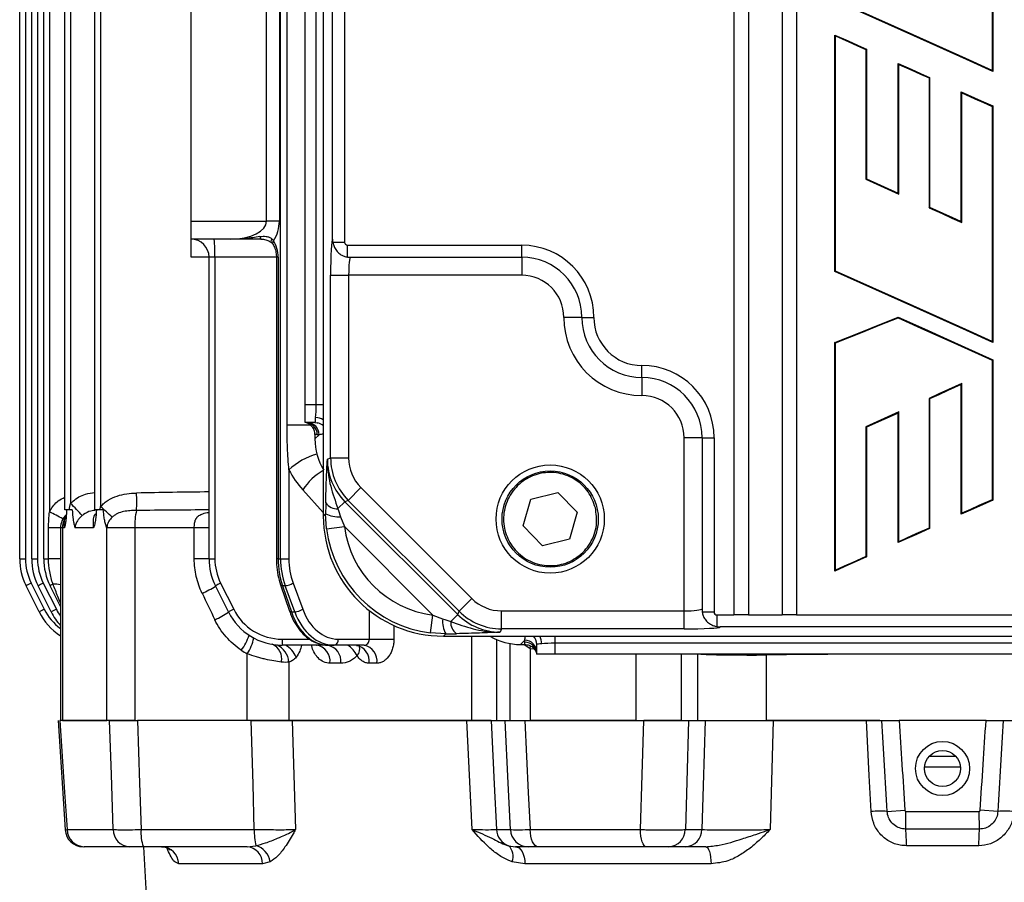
# Model space of a CAD drawing. Header units: millimetres. Extents: x -722 to 1902, y -809 to 1604.
# Tile 40 of 93: x 460 to 624, y -651 to -507. Entities that reach past the tile are written whole.
import ezdxf

# ---------------------------------------------------------------- set-up
doc = ezdxf.new("R2010")
doc.units = ezdxf.units.MM

msp = doc.modelspace()

# ---------------------------------------------------------------- linework, layer by layer
at = {"color": 7, "linetype": 'Continuous', "lineweight": 25}
for p, q in [((463.86, -596.9), (463.86, -250.62)), ((503.26, -596.9), (503.26, -250.62)), ((464.83, -258.43), (464.83, -589.08)), ((467.36, -588.76), (467.36, -258.76)), ((472.36, -588.76), (472.36, -258.76)), ((468.33, -259.83), (468.33, -587.68)), ((473.33, -259.31), (473.33, -588.2)), ((578.66, -407.28), (578.66, -606.23)), ((581.06, -407.28), (581.06, -606.23)), ((586.66, -407.28), (586.66, -606.23)), ((589.06, -407.28), (589.06, -606.23)), ((510.36, -423.73), (510.36, -589.78)), ((504.33, -574.7), (504.33, -438.75)), ((507.36, -571.26), (507.36, -442.26)), ((509.18, -571.26), (509.18, -442.26)), ((511.89, -543.76), (511.89, -469.76)), ((513.88, -469.26), (513.88, -544.26)), ((461.86, -596.9), (461.86, -473.83)), ((462.83, -473.83), (462.83, -596.9)), ((459.86, -596.9), (459.86, -475.83)), ((460.83, -475.83), (460.83, -596.9)), ((621.61, -477.93), (621.61, -515.7)), ((621.71, -477.86), (621.71, -515.87)), ((488.36, -540.76), (488.36, -496.76)), ((500.93, -540.76), (500.93, -496.76)), ((503.05, -496.76), (503.05, -540.76)), ((595.47, -549.13), (595.47, -509.82)), ((595.57, -549.06), (595.57, -509.98)), ((600.61, -512.25), (600.72, -512.18)), ((600.61, -512.25), (600.61, -533.8)), ((600.72, -512.18), (600.72, -533.73)), ((606.07, -514.7), (605.97, -514.54)), ((605.97, -536.09), (605.97, -514.54)), ((606.07, -536.25), (606.07, -514.7)), ((611.11, -516.96), (611.21, -516.9)), ((611.11, -516.96), (611.11, -538.52)), ((611.21, -516.9), (611.21, -538.45)), ((616.46, -540.81), (616.46, -519.25)), ((616.57, -540.97), (616.57, -519.42)), ((621.61, -521.68), (621.71, -521.61)), ((621.61, -521.68), (621.61, -560.76)), ((621.71, -521.61), (621.71, -560.93)), ((600.61, -533.8), (600.72, -533.73)), ((600.61, -533.8), (606.07, -536.25)), ((600.72, -533.73), (605.97, -536.09)), ((606.07, -536.25), (605.97, -536.09)), ((611.11, -538.52), (611.21, -538.45)), ((488.36, -540.76), (500.93, -540.76)), ((488.36, -543.76), (488.36, -540.76)), ((503.05, -540.76), (500.93, -540.76)), ((616.57, -540.97), (616.46, -540.81)), ((494.93, -543.76), (488.36, -543.76)), ((488.36, -546.76), (488.36, -543.76)), ((511.95, -544.26), (513.88, -544.26)), ((514.39, -544.76), (543.36, -544.76)), ((514.39, -546.73), (514.39, -544.76)), ((543.36, -546.76), (543.36, -544.76)), ((491.36, -546.76), (488.36, -546.76)), ((492.33, -546.76), (491.36, -546.76)), ((491.36, -596.9), (491.36, -546.76)), ((492.33, -546.76), (492.33, -596.9)), ((502.56, -546.76), (492.33, -546.76)), ((502.56, -546.76), (502.56, -596.9)), ((502.85, -546.76), (502.56, -546.76)), ((502.85, -546.76), (502.85, -596.9)), ((514.89, -546.76), (543.36, -546.76)), ((543.36, -546.76), (543.36, -549.76)), ((511.58, -549.76), (514.57, -549.76)), ((511.58, -580.12), (511.58, -549.76)), ((543.36, -549.76), (514.57, -549.76)), ((514.57, -549.76), (514.57, -580.12)), ((595.57, -549.06), (595.47, -549.13)), ((553.36, -556.76), (550.36, -556.76)), ((553.36, -556.76), (555.36, -556.76)), ((605.96, -556.84), (605.97, -556.72)), ((595.57, -561), (595.47, -560.93)), ((595.47, -598.93), (595.47, -560.93)), ((595.57, -598.76), (595.57, -561)), ((563.36, -566.76), (563.36, -564.76)), ((621.61, -563.87), (621.71, -563.8)), ((621.61, -563.87), (621.61, -587.07)), ((621.71, -563.8), (621.71, -587.13)), ((563.36, -566.76), (563.36, -569.76)), ((616.57, -567.78), (616.46, -567.94)), ((616.46, -589.49), (616.46, -567.94)), ((616.57, -589.33), (616.57, -567.78)), ((507.36, -571.26), (509.18, -571.26)), ((507.36, -574.26), (507.36, -571.26)), ((509.18, -571.26), (510.36, -571.26)), ((611.11, -570.23), (611.21, -570.3)), ((611.11, -570.23), (611.11, -591.78)), ((611.21, -570.3), (611.21, -591.85)), ((606.07, -572.49), (600.61, -574.95)), ((605.97, -572.66), (600.72, -575.01)), ((606.07, -572.49), (605.97, -572.66)), ((605.97, -594.21), (605.97, -572.66)), ((606.07, -594.05), (606.07, -572.49)), ((508.27, -574.7), (504.33, -574.7)), ((508.98, -574.26), (507.36, -574.26)), ((508.98, -576.22), (508.98, -576.96)), ((508.98, -576.96), (509.68, -576.26)), ((509.68, -576.26), (509.36, -576.26)), ((600.61, -574.95), (600.61, -596.5)), ((600.61, -574.95), (600.72, -575.01)), ((600.72, -575.01), (600.72, -596.57)), ((573.36, -576.76), (570.36, -576.76)), ((570.36, -605.55), (570.36, -576.76)), ((573.36, -576.76), (575.36, -576.76)), ((573.36, -576.76), (573.36, -605.23)), ((575.36, -576.76), (575.36, -605.73)), ((511.04, -580.34), (511.58, -580.12)), ((511.58, -580.12), (514.57, -580.12)), ((504.64, -582.12), (504.64, -596.9)), ((510.36, -589.19), (506.97, -585.45)), ((514.5, -587.18), (516.62, -585.06)), ((516.62, -585.06), (535.06, -603.5)), ((544.89, -586.96), (549.37, -585.85)), ((549.37, -585.85), (552.58, -589.17)), ((512.8, -588.56), (513.96, -587.4)), ((514.5, -587.18), (513.96, -587.4)), ((513.96, -587.4), (532.72, -606.16)), ((532.94, -605.62), (514.5, -587.18)), ((543.62, -591.4), (544.89, -586.96)), ((621.61, -587.07), (621.71, -587.13)), ((468.1, -588.76), (467.36, -588.76)), ((473.21, -588.76), (472.36, -588.76)), ((510.36, -589.78), (510.75, -589.4)), ((510.9, -591.92), (510.75, -589.4)), ((552.58, -589.17), (551.31, -593.61)), ((513.24, -589.91), (513.87, -591.55)), ((464.67, -596.9), (464.67, -591.76)), ((466.65, -591.76), (464.67, -591.76)), ((466.65, -591.76), (466.65, -623.76)), ((466.98, -591.76), (466.65, -591.76)), ((466.98, -591.76), (466.98, -623.76)), ((467.29, -591.76), (466.98, -591.76)), ((472.14, -591.76), (469.07, -591.76)), ((474.38, -591.76), (474.35, -591.76)), ((479.03, -591.76), (474.38, -591.76)), ((474.38, -623.76), (474.38, -591.76)), ((479.03, -591.76), (479.03, -623.76)), ((488.9, -591.76), (479.03, -591.76)), ((488.9, -596.9), (488.9, -591.76)), ((491.36, -591.76), (488.9, -591.76)), ((510.9, -591.92), (513.87, -591.55)), ((528.57, -606.25), (513.87, -591.55)), ((546.83, -594.73), (543.62, -591.4)), ((611.11, -591.78), (611.21, -591.85)), ((551.31, -593.61), (546.83, -594.73)), ((606.07, -594.05), (605.97, -594.21)), ((459.86, -596.9), (460.83, -596.9)), ((461.86, -596.9), (462.83, -596.9)), ((463.86, -596.9), (464.67, -596.9)), ((466.65, -596.9), (464.67, -596.9)), ((491.36, -596.9), (488.9, -596.9)), ((491.36, -596.9), (492.33, -596.9)), ((502.85, -596.9), (502.56, -596.9)), ((502.85, -596.9), (503.26, -596.9)), ((503.26, -596.9), (504.64, -596.9)), ((600.61, -596.5), (600.72, -596.57)), ((461.78, -600.92), (463.96, -605.28)), ((463.78, -600.92), (465.96, -605.28)), ((493.28, -600.92), (495.46, -605.28)), ((505.34, -600.92), (506.94, -605.28)), ((463.1, -605.73), (460.92, -601.37)), ((465.1, -605.73), (462.92, -601.37)), ((466.65, -604.82), (464.92, -601.37)), ((494.6, -605.73), (492.42, -601.37)), ((503.26, -601.24), (504.75, -605.6)), ((504.03, -601.37), (503.58, -601.37)), ((503.58, -601.37), (505.06, -605.73)), ((505.63, -605.73), (504.03, -601.37)), ((532.94, -605.62), (535.06, -603.5)), ((505.06, -605.73), (505.63, -605.73)), ((518.02, -610.26), (518.02, -605.51)), ((532.72, -606.16), (532.94, -605.62)), ((540, -605.55), (570.36, -605.55)), ((540, -608.54), (540, -605.55)), ((570.36, -608.54), (570.36, -605.55)), ((573.39, -605.73), (575.36, -605.73)), ((528.2, -609.22), (528.57, -606.25)), ((528.57, -606.25), (530.21, -606.88)), ((531.56, -607.31), (532.72, -606.16)), ((575.86, -608.17), (575.86, -606.23)), ((575.86, -606.23), (578.66, -606.23)), ((581.06, -606.23), (578.66, -606.23)), ((581.06, -606.23), (586.66, -606.23)), ((589.06, -606.23), (586.66, -606.23)), ((589.06, -606.23), (637.66, -606.23)), ((522.1, -607.98), (522.1, -610.26)), ((530.72, -609.37), (528.2, -609.22)), ((540, -608.54), (539.78, -609.08)), ((570.36, -608.54), (540, -608.54)), ((650.36, -608.23), (576.36, -608.23)), ((503.51, -610.26), (508.1, -610.26)), ((512.84, -610.26), (518.02, -610.26)), ((518.02, -610.26), (522.1, -610.26)), ((530.72, -609.37), (530.33, -609.76)), ((530.33, -609.76), (696.39, -609.76)), ((535.07, -623.76), (535.07, -609.76)), ((539.15, -610.3), (539.15, -623.76)), ((543.86, -610.44), (543.16, -611.14)), ((543.86, -610.76), (543.86, -610.44)), ((548.86, -609.76), (548.86, -610.94)), ((511.03, -611.26), (503.54, -611.26)), ((512.16, -611.26), (511.19, -611.26)), ((517.17, -611.26), (512.16, -611.26)), ((541.45, -623.76), (541.45, -610.99)), ((543.16, -611.14), (543.9, -611.14)), ((544.75, -611.85), (543.7, -611.14)), ((544.75, -611.85), (544.84, -611.38)), ((544.75, -611.85), (544.75, -623.76)), ((545.46, -611.93), (544.75, -611.85)), ((545.86, -612.76), (545.86, -611.14)), ((677.86, -610.94), (548.86, -610.94)), ((548.86, -610.94), (548.86, -612.76)), ((497.72, -623.76), (497.72, -612.69)), ((504.61, -614.07), (504.61, -623.76)), ((548.86, -612.76), (545.86, -612.76)), ((677.86, -612.76), (548.86, -612.76)), ((562.4, -623.76), (562.4, -612.76)), ((569.9, -612.76), (569.9, -623.76)), ((572.64, -623.76), (572.64, -612.76)), ((584.03, -612.88), (584.03, -612.76)), ((584.03, -612.88), (584.03, -623.76)), ((513.28, -614.26), (511.47, -614.26)), ((519.27, -614.26), (517.98, -614.26)), ((466.24, -623.76), (467.44, -641.95)), ((474.82, -623.76), (466.54, -623.76)), ((466.98, -623.76), (474.38, -623.76)), ((479.03, -623.76), (474.8, -623.76)), ((479.03, -623.76), (479.45, -623.76)), ((498.36, -623.76), (479.45, -623.76)), ((504.61, -623.76), (498.36, -623.76)), ((535.07, -623.76), (504.61, -623.76)), ((505.2, -623.76), (505.75, -641.91)), ((505.2, -623.76), (534.26, -623.76)), ((535.13, -641.91), (534.26, -623.76)), ((538.27, -623.76), (535.07, -623.76)), ((538.27, -623.76), (540.6, -623.76)), ((543.86, -623.76), (563.68, -623.76)), ((562.4, -623.76), (544.75, -623.76)), ((569.9, -623.76), (563.68, -623.76)), ((571.12, -623.76), (573.92, -623.76)), ((602.92, -623.76), (584.03, -623.76)), ((585.21, -623.76), (584.7, -641.91)), ((585.21, -623.76), (600.71, -623.76)), ((620.6, -623.76), (606.12, -623.76)), ((615.6, -629.76), (611.13, -629.76)), ((613.36, -631.51), (610.37, -631.51)), ((616.36, -631.51), (613.36, -631.51)), ((604.16, -638.89), (607.09, -638.71)), ((622.57, -638.89), (619.63, -638.71)), ((607.24, -641.82), (607.27, -638.89)), ((619.49, -641.82), (619.46, -638.89)), ((467.42, -641.95), (467.74, -641.91)), ((467.74, -641.91), (475.43, -641.91)), ((480.07, -641.91), (498.88, -641.91)), ((539.17, -641.91), (541.48, -641.91)), ((544.76, -641.91), (563.12, -641.91)), ((570.59, -641.91), (573.36, -641.91)), ((478.12, -644.76), (470.57, -644.76)), ((497.68, -644.76), (480.43, -644.76)), ((480.46, -644.76), (480.93, -653.76)), ((497.68, -644.76), (499.13, -644.59)), ((541.16, -644.59), (542.33, -644.76)), ((544.45, -644.76), (542.33, -644.76)), ((564.09, -644.76), (546.09, -644.76)), ((570.6, -644.76), (567.83, -644.76)), ((619.38, -644.6), (607.34, -644.6)), ((500.23, -647.6), (486.32, -647.6)), ((501.53, -647.27), (500.23, -647.6)), ((543.9, -647.6), (541.8, -647.27)), ((574.86, -647.6), (543.9, -647.6))]:
    msp.add_line(p, q, dxfattribs=at)
at = {"color": 7, "linetype": 'Continuous', "lineweight": 25, "flags": 128}
for points in [[(621.71, -515.87), (617.33, -513.89), (608.56, -509.95), (595.47, -504.07)], [(621.61, -515.7), (617.22, -513.73), (608.45, -509.79), (595.57, -504)], [(595.57, -509.98), (595.52, -509.9), (595.47, -509.82)], [(595.47, -509.82), (597.66, -510.8), (599.19, -511.49), (600.72, -512.18)], [(595.57, -509.98), (597.76, -510.97), (599.19, -511.61), (600.61, -512.25)], [(605.97, -514.54), (608.16, -515.52), (609.69, -516.21), (611.21, -516.9)], [(606.07, -514.7), (608.26, -515.68), (609.69, -516.32), (611.11, -516.96)], [(621.61, -515.7), (621.66, -515.78), (621.71, -515.87)], [(616.57, -519.42), (616.52, -519.34), (616.46, -519.25)], [(616.46, -519.25), (618.66, -520.24), (620.18, -520.93), (621.71, -521.61)], [(616.57, -519.42), (618.76, -520.4), (620.18, -521.04), (621.61, -521.68)], [(611.11, -538.52), (613.3, -539.5), (614.93, -540.24), (616.57, -540.97)], [(611.21, -538.45), (613.41, -539.44), (614.93, -540.12), (616.46, -540.81)], [(499.82, -543.33), (499.85, -543.42), (499.87, -543.51), (499.9, -543.58), (499.92, -543.64), (499.95, -543.69), (499.99, -543.73), (500.02, -543.75), (500.05, -543.76)], [(501.8, -543.69), (501.73, -543.83), (501.68, -543.97), (501.66, -544.1), (501.67, -544.2), (501.71, -544.29), (501.73, -544.31)], [(621.71, -560.93), (617.33, -558.95), (608.56, -555.01), (595.47, -549.13)], [(621.61, -560.76), (617.22, -558.79), (608.45, -554.85), (595.57, -549.06)], [(595.47, -560.93), (599.93, -559.14), (602.95, -557.93), (605.97, -556.72)], [(605.97, -556.72), (610.35, -558.69), (614.73, -560.66), (621.71, -563.8)], [(595.57, -561), (600.03, -559.21), (603, -558.02), (605.96, -556.84)], [(605.96, -556.84), (610.35, -558.81), (614.73, -560.78), (621.61, -563.87)], [(621.61, -560.76), (621.66, -560.84), (621.71, -560.93)], [(616.57, -567.78), (614.38, -568.76), (612.74, -569.49), (611.11, -570.23)], [(616.46, -567.94), (614.27, -568.92), (612.74, -569.61), (611.21, -570.3)], [(508.98, -574.26), (509.34, -574.29), (509.46, -574.31)], [(621.71, -587.13), (619.52, -588.12), (617.99, -588.81), (616.46, -589.49)], [(621.61, -587.07), (619.41, -588.05), (617.99, -588.69), (616.57, -589.33)], [(616.57, -589.33), (616.52, -589.41), (616.46, -589.49)], [(611.21, -591.85), (609.02, -592.84), (607.49, -593.52), (605.97, -594.21)], [(611.11, -591.78), (608.92, -592.77), (607.49, -593.41), (606.07, -594.05)], [(600.72, -596.57), (598.52, -597.55), (596.99, -598.24), (595.47, -598.93)], [(600.61, -596.5), (598.42, -597.49), (596.99, -598.13), (595.57, -598.76)], [(595.57, -598.76), (595.52, -598.85), (595.47, -598.93)], [(503.58, -601.37), (503.45, -601.36), (503.35, -601.33), (503.29, -601.29), (503.26, -601.24)], [(505.06, -605.73), (504.94, -605.72), (504.84, -605.69), (504.78, -605.65), (504.75, -605.6)], [(466.54, -623.76), (467.33, -635.72), (467.74, -641.91)], [(475.43, -641.91), (475.12, -632.78), (474.82, -623.76)], [(479.45, -623.76), (479.8, -634.17), (480.07, -641.91)], [(498.88, -641.91), (498.67, -634.36), (498.36, -623.76)], [(538.27, -623.76), (538.8, -634.36), (539.17, -641.91)], [(541.48, -641.91), (541.1, -634.17), (540.6, -623.76)], [(543.86, -623.76), (544.45, -635.74), (544.76, -641.91)], [(563.12, -641.91), (563.4, -632.79), (563.68, -623.76)], [(571.12, -623.76), (570.82, -634), (570.59, -641.91)], [(573.36, -641.91), (573.58, -634.65), (573.92, -623.76)], [(601.48, -638.91), (601.18, -632.93), (600.71, -623.76)], [(546.09, -644.76), (545.84, -644.7), (545.6, -644.54), (545.37, -644.28), (545.17, -643.93), (545.01, -643.5), (544.88, -643.01), (544.8, -642.48), (544.76, -641.91)], [(564.09, -644.76), (563.91, -644.7), (563.73, -644.54), (563.57, -644.28), (563.42, -643.93), (563.3, -643.5), (563.2, -643.01), (563.14, -642.48), (563.12, -641.91)], [(542.33, -644.76), (542.63, -644.81), (542.92, -644.97), (543.18, -645.23), (543.42, -645.58), (543.61, -646.01), (543.76, -646.5), (543.86, -647.04), (543.9, -647.6)], [(573.99, -644.76), (574.16, -644.81), (574.31, -644.97), (574.46, -645.23), (574.59, -645.58), (574.7, -646.01), (574.78, -646.5), (574.84, -647.04), (574.86, -647.6)]]:
    msp.add_lwpolyline(points, dxfattribs=at)
at = {"color": 7, "linetype": 'Continuous', "lineweight": 25}
for centre, radius in [((548.1, -590.29), 9), ((548.1, -590.29), 8), ((613.36, -631.76), 4.5), ((613.36, -631.76), 3)]:
    msp.add_circle(centre, radius, dxfattribs=at)
for centre, radius, start, end in [((497.05, -540.76), 6, 327.0787, 0), ((488.36, -546.76), 3, 0, 90), ((470.76, -546.01), 21.58, 358.0109, 5.9867), ((502.43, -544.39), 0.502, 132.7032, 201.133), ((543.36, -556.76), 12, 0, 90), ((543.36, -556.76), 10, 0, 90), ((543.36, -556.76), 7, 0, 90), ((563.36, -556.76), 13, 180, 270), ((563.36, -556.76), 10, 180, 270), ((563.36, -556.76), 8, 180, 270), ((563.36, -576.76), 12, 360, 90), ((563.36, -576.76), 10, 0, 90), ((563.36, -576.76), 7, 360, 90), ((507.36, -576.26), 2, 359.9607, 89.9607), ((507.68, -576.26), 2, 359.9607, 89.9607), ((509.06, -575.96), 2.55, 59.2939, 89.1529), ((508.98, -576.25), 2, 46.0238, 76.1238), ((512.46, -590.5), 11.46, 105.9794, 132.9984), ((514.62, -590.12), 8.96, 118.364, 148.625), ((443.69, -587.3), 35.64, 357.4895, 2.1458), ((433.05, -623.2), 50.06, 41.971, 45.1902), ((512.66, -586.24), 2.33, 215.7321, 273.585), ((417.02, -681.58), 104.12, 61.2882, 62.6699), ((469.65, -591.76), 3, 133.0974, 180), ((427.58, -639.33), 68.6, 46.0023, 48.1817), ((489.46, -591.27), 10.45, 166.6708, 182.671), ((512.81, -585.62), 4.3, 241.3522, 275.7035), ((470.11, -591.75), 3.14, 151.1781, 180.0832), ((477.72, -591.76), 3.34, 174.8594, 180.001), ((469.86, -596.9), 10, 180, 206.5651), ((469.83, -596.9), 9, 180, 206.5651), ((471.86, -596.9), 10, 180, 206.5651), ((471.83, -596.9), 9, 180, 206.5651), ((473.86, -596.9), 10, 180, 206.5651), ((501.36, -596.9), 10, 180, 206.5651), ((501.33, -596.9), 9, 180, 206.5651), ((468.43, -614.76), 15.35, 115.6799, 119.2961), ((470.43, -614.76), 15.35, 115.6799, 119.2961), ((499.93, -614.76), 15.35, 115.6799, 119.2961), ((503.82, -598.6), 2.77, 274.3244, 303.2975), ((468.46, -607.43), 7.02, 115.7473, 120.2731), ((465.41, -608.68), 7.57, 80.5959, 90.0014), ((481.61, -583.85), 20.67, 294.57, 301.6477), ((470.61, -619.12), 15.35, 115.6799, 119.2961), ((472.04, -601.26), 10, 206.5651, 237.3328), ((472.01, -601.26), 9, 206.5651, 233.4265), ((472.61, -619.12), 15.35, 115.6799, 119.2961), ((474.04, -601.26), 10, 206.5651, 222.2892), ((474.01, -601.26), 9, 206.5651, 215.1074), ((484.52, -590.1), 18.65, 294.7252, 302.7879), ((502.11, -619.12), 15.35, 115.6799, 119.2961), ((503.54, -601.26), 10, 206.5651, 270), ((503.51, -601.26), 9, 206.5651, 270), ((505.42, -602.96), 2.77, 274.3244, 303.2975), ((534.5, -607.31), 4.3, 174.2965, 208.6478), ((533.88, -607.46), 2.33, 176.415, 234.2679), ((491.3, -607.69), 6.97, 320.976, 344.2572), ((492.15, -608.91), 6.73, 325.8347, 350.2467), ((510.7, -610.51), 7.19, 178.0109, 185.9867), ((511.97, -610.39), 0.888, 282.8401, 8.6969), ((543.86, -612.44), 2, 0.0393, 90.0393), ((543.86, -612.76), 2, 0.0393, 90.0393), ((543.87, -611.14), 2, 0.0092, 43.9809), ((544.16, -611.06), 2.55, 0.8471, 30.7061), ((503.91, -601.26), 13, 236.4042, 241.5508), ((500.92, -613.47), 2.53, 346.5037, 68.9101), ((501.37, -614.2), 3.24, 2.3504, 67.0225), ((501.98, -614.96), 4.25, 24.0238, 60.7725), ((508.77, -613.94), 2.72, 353.3113, 81.1893), ((510.59, -613.93), 2.71, 352.9591, 80.5544), ((511.67, -615.32), 4.91, 28.4305, 55.8606), ((515.33, -613.89), 2.68, 352.067, 78.8198), ((514.91, -611.91), 1.52, 315.0502, 21.4826), ((516.62, -613.88), 2.68, 351.8288, 78.3215), ((603.01, -659.92), 21.07, 86.896, 94.1652), ((623.71, -659.92), 21.07, 85.8348, 93.104), ((470.41, -641.76), 3, 183.7316, 270), ((470.65, -641.85), 2.91, 181.324, 268.4549), ((478.27, -641.92), 2.84, 179.7923, 266.878), ((486.07, -642.59), 6.04, 173.5947, 201.0415), ((509.93, -642.25), 11.05, 178.2421, 192.2123), ((542.16, -641.76), 3, 182.8598, 250.5195), ((544.46, -641.77), 2.99, 182.772, 269.7998), ((567.71, -641.89), 2.87, 272.3072, 359.4371), ((570.48, -641.89), 2.87, 272.3072, 359.4371), ((583.34, -644.14), 24.01, 358.8914, 5.5238), ((643.38, -644.14), 24.01, 174.4762, 181.1086), ((483.39, -647.69), 2.93, 1.6832, 88.8009), ((497.46, -647.53), 2.78, 358.4753, 85.3736), ((498.21, -647.83), 3.37, 9.7069, 74.1435), ((539.58, -646.38), 2.39, 338.1766, 48.5275)]:
    msp.add_arc(centre, radius, start, end, dxfattribs=at)
for centre, major_axis, ratio, start_param, end_param in [((494.93, -540.76), (6, 0), 0.5, 4.712389, 6.283185), ((500.02, -546.76), (0, 4), 0.707538, 4.712389, 5.466679), ((511.89, -549.76), (0, 6), 0.052408, 0.008723, 1.570796), ((514.39, -544.26), (-0.501, 0), 0.99863, 0, 1.570796), ((514.89, -549.76), (0, 3), 0.104816, 0, 1.570796), ((508.91, -571.26), (0, 3), 0.087346, 3.912153, 4.712389), ((519.67, -576.26), (15.62, 1.55), 0.080959, 2.200964, 2.256399), ((518.99, -576.93), (-7.09, -7.09), 0.997265, 5.499157, 6.048415), ((521.06, -580.33), (9.26, 3.84), 0.997435, 2.749461, 3.533724), ((521.58, -580.11), (9.24, 3.83), 0.999357, 2.749461, 3.533724), ((521.58, -580.11), (-6.48, -2.68), 0.998395, 5.891054, 6.675317), ((517.12, -575.32), (-5.43, 14.15), 0.936852, 1.695072, 1.964765), ((497.27, -591.76), (68.8, 0), 0.087209, 1.6568, 1.835018), ((511.05, -591.73), (-0.01, 8.49), 0.037007, 1.06259, 1.293129), ((497.17, -591.76), (68.43, 0), 0.043837, 1.655725, 1.835018), ((514.05, -591.73), (-2.14, 6.37), 0.029542, 1.040407, 1.270946), ((530.39, -589.73), (-14.18, -14.18), 0.997265, 5.499157, 7.067214), ((530.76, -589.36), (14.17, 14.17), 0.998083, 2.483541, 3.799644), ((530.76, -589.36), (-12.05, -12.05), 0.997265, 5.625134, 6.941237), ((509.7, -596.9), (0, 10), 0.684883, 1.570796, 2.034444), ((510.56, -596.9), (0, 10), 0.730718, 1.570796, 2.034444), ((511.24, -596.9), (0, 9), 0.733342, 1.570796, 2.034444), ((497.21, -607.97), (-25.13, 51.23), 0.069675, 1.432408, 1.51836), ((540.01, -598.54), (-2.68, -6.48), 0.998395, 5.891054, 6.675317), ((511.19, -601.26), (0, 10), 0.684883, 2.034444, 3.141593), ((512.16, -601.26), (0, 10), 0.730718, 2.034444, 3.141593), ((512.84, -601.26), (0, 9), 0.733342, 2.034444, 3.141593), ((540.01, -598.54), (3.83, 9.24), 0.999357, 2.749461, 3.533724), ((570.36, -605.23), (3, 0), 0.104816, 4.712389, 6.283185), ((575.86, -605.73), (0, 0.501), 0.99863, 1.570796, 3.141593), ((528.39, -606.07), (6.37, -2.14), 0.029542, 5.012239, 5.242779), ((539.79, -599.06), (3.84, 9.26), 0.997435, 2.749461, 3.533724), ((570.36, -608.23), (6, 0), 0.052408, 4.712389, 6.274463), ((528.39, -609.07), (8.49, -0.01), 0.037007, 4.990056, 5.220595), ((543.19, -601.13), (7.09, 7.09), 0.997265, 3.393503, 3.925621), ((543.86, -600.45), (1.55, 15.62), 0.080959, 4.026786, 4.082222), ((548.86, -611.2), (3, 0), 0.087346, 1.570796, 2.371032), ((581.85, -612.63), (10, 0), 0.026204, 3.655762, 4.933037), ((613.36, -619.99), (134, 0), 0.054363, 1.687791, 1.791444)]:
    msp.add_ellipse(centre, major_axis=major_axis, ratio=ratio, start_param=start_param, end_param=end_param, dxfattribs=at)
for points, knots in [([(499.82, -543.33), (499.03, -543.47), (498.21, -543.58), (496.58, -543.72), (495.75, -543.76), (494.93, -543.76)], [0, 0, 0, 0, 0.5, 0.5, 1, 1, 1, 1]), ([(499.82, -543.33), (500.16, -543.26), (500.52, -543.24), (501.03, -543.32), (501.2, -543.36), (501.52, -543.49), (501.67, -543.58), (501.8, -543.69)], [0, 0, 0, 0, 0.5, 0.5, 0.75, 0.75, 1, 1, 1, 1]), ([(500.05, -543.76), (499.21, -543.76), (498.36, -543.76), (496.65, -543.76), (495.79, -543.76), (494.93, -543.76)], [0, 0, 0, 0, 0.5, 0.5, 1, 1, 1, 1]), ([(500.05, -543.76), (500.06, -543.76), (500.29, -543.74), (500.81, -543.83), (501.41, -544.04), (501.64, -544.26), (501.72, -544.33)], [0, 0, 0, 0, 0.001046, 0.395081, 0.794784, 1, 1, 1, 1]), ([(501.72, -544.33), (501.77, -544.37), (501.9, -544.46), (501.97, -544.58), (502.01, -544.65)], [0, 0, 0, 0, 0.39327, 1, 1, 1, 1]), ([(501.96, -544.57), (502.03, -544.68), (502.23, -545.02), (502.47, -545.72), (502.56, -546.38), (502.56, -546.72), (502.56, -546.76)], [0, 0, 0, 0, 0.192375, 0.583351, 0.955624, 1, 1, 1, 1]), ([(511.89, -543.76), (511.89, -543.76), (511.9, -543.92), (511.92, -544.09), (511.95, -544.26)], [0, 0, 0, 0, 0.0171004, 1, 1, 1, 1]), ([(511.95, -544.26), (511.99, -544.43), (512.08, -544.84), (512.41, -545.51), (512.94, -546.13), (513.59, -546.54), (514.11, -546.69), (514.34, -546.72), (514.39, -546.73)], [0, 0, 0, 0, 0.157335, 0.360401, 0.566737, 0.788148, 0.959168, 1, 1, 1, 1]), ([(514.39, -546.73), (514.55, -546.74), (514.72, -546.76), (514.88, -546.76), (514.89, -546.76)], [0, 0, 0, 0, 0.981889, 1, 1, 1, 1]), ([(504.64, -582.12), (504.59, -581.51), (504.54, -580.89), (504.47, -579.65), (504.43, -579.03), (504.36, -577.18), (504.33, -575.94), (504.33, -574.7)], [0, 0, 0, 0, 0.25, 0.25, 0.5, 0.5, 1, 1, 1, 1]), ([(508.98, -576.22), (508.95, -575.99), (508.91, -575.53), (508.55, -574.93), (508.04, -574.48), (507.6, -574.3), (507.37, -574.26), (507.36, -574.26)], [0, 0, 0, 0, 0.253478, 0.498883, 0.744453, 0.990018, 1, 1, 1, 1]), ([(508.98, -574.26), (509, -574.22), (509.06, -574.16), (509.07, -573.77), (509.09, -573.47), (509.1, -573.41)], [0, 0, 0, 0, 0.436909, 0.873312, 1, 1, 1, 1]), ([(509.36, -576.26), (509.29, -576.25), (509.16, -576.25), (509.04, -576.23), (508.98, -576.22)], [0, 0, 0, 0, 0.548282, 1, 1, 1, 1]), ([(510.77, -587.6), (510.79, -586.93), (510.82, -585.57), (510.9, -583.11), (510.98, -581.44), (511.04, -580.35), (511.04, -580.34)], [0, 0, 0, 0, 0.245452, 0.496364, 0.998116, 1, 1, 1, 1]), ([(511.04, -580.34), (511.04, -580.35), (511.03, -580.59), (511.04, -582.1), (511.47, -584.88), (512.36, -587.33), (512.8, -588.56)], [0, 0, 0, 0, 0.002309, 0.087069, 0.540409, 1, 1, 1, 1]), ([(555.62, -588.41), (555.76, -589.38), (555.97, -590.87), (555.47, -592.86), (554.79, -594.3), (553.83, -595.58), (552.31, -596.93), (550.02, -597.99), (547.51, -598.12), (545.53, -597.65), (544.08, -596.98), (542.81, -596.02), (541.46, -594.49), (540.4, -592.21), (540.26, -589.69), (540.73, -587.71), (541.41, -586.27), (542.37, -584.99), (543.89, -583.64), (546.18, -582.58), (548.7, -582.45), (550.67, -582.92), (552.12, -583.59), (553.39, -584.56), (554.77, -586.07), (555.29, -587.49), (555.62, -588.41)], [0, 0, 0, 0, 0.0598642, 0.0920902, 0.125, 0.1579098, 0.1901358, 0.25, 0.3098642, 0.3420902, 0.375, 0.4079098, 0.4401358, 0.5, 0.5598642, 0.5920902, 0.625, 0.6579098, 0.6901358, 0.75, 0.8098642, 0.8420902, 0.875, 0.9079098, 0.9401358, 1, 1, 1, 1]), ([(468.33, -587.68), (468.46, -587.56), (469.17, -586.89), (470.52, -586.09), (471.84, -585.95), (472.36, -585.89)], [0, 0, 0, 0, 0.120543, 0.649989, 1, 1, 1, 1]), ([(473.33, -588.2), (473.51, -588), (473.71, -587.81), (474.13, -587.46), (474.36, -587.3), (475.06, -586.86), (475.55, -586.63), (476.58, -586.29), (477.12, -586.17), (478.21, -586.02), (478.76, -585.98), (479.3, -585.96)], [0, 0, 0, 0, 0.125, 0.125, 0.25, 0.25, 0.5, 0.5, 0.75, 0.75, 1, 1, 1, 1]), ([(464.83, -589.08), (464.87, -589), (465.24, -588.32), (466, -587.34), (466.99, -586.84), (467.36, -586.65)], [0, 0, 0, 0, 0.075197, 0.653105, 1, 1, 1, 1]), ([(464.67, -591.76), (464.67, -591.31), (464.68, -590.86), (464.73, -589.97), (464.77, -589.53), (464.83, -589.08)], [0, 0, 0, 0, 0.5, 0.5, 1, 1, 1, 1]), ([(467.66, -589.01), (467.64, -589.5), (467.6, -589.99), (467.52, -590.71), (467.48, -590.94), (467.42, -591.26), (467.4, -591.37), (467.34, -591.57), (467.32, -591.67), (467.29, -591.76)], [0, 0, 0, 0, 0.5, 0.5, 0.75, 0.75, 0.875, 0.875, 1, 1, 1, 1]), ([(468.6, -588.76), (468.64, -589.3), (468.68, -589.84), (468.79, -590.6), (468.83, -590.85), (468.91, -591.21), (468.93, -591.33), (468.98, -591.5), (469, -591.55), (469.03, -591.66), (469.05, -591.71), (469.07, -591.76)], [0, 0, 0, 0, 0.5, 0.5, 0.75, 0.75, 0.875, 0.875, 0.9375, 0.9375, 1, 1, 1, 1]), ([(472.61, -588.82), (472.3, -588.85), (471.56, -588.92), (470.77, -589.31), (470.34, -589.66), (470.27, -589.72)], [0, 0, 0, 0, 0.367081, 0.886549, 1, 1, 1, 1]), ([(472.14, -591.76), (472.14, -591.62), (472.13, -591.22), (472.09, -590.54), (472.17, -589.95), (472.38, -589.52), (472.53, -589.38), (472.56, -589.35)], [0, 0, 0, 0, 0.11973, 0.360977, 0.766328, 0.942518, 1, 1, 1, 1]), ([(472.62, -588.76), (472.59, -589.3), (472.55, -589.83), (472.44, -590.61), (472.4, -590.86), (472.31, -591.22), (472.28, -591.34), (472.22, -591.56), (472.18, -591.66), (472.14, -591.76)], [0, 0, 0, 0, 0.5, 0.5, 0.75, 0.75, 0.875, 0.875, 1, 1, 1, 1]), ([(474.35, -591.76), (474.35, -591.75), (474.35, -591.74), (474.34, -591.73), (474.34, -591.72), (474.33, -591.7), (474.33, -591.69), (474.31, -591.65), (474.3, -591.62), (474.27, -591.54), (474.25, -591.49), (474.2, -591.32), (474.16, -591.21), (474.07, -590.86), (474.02, -590.61), (473.92, -590.1), (473.89, -589.83), (473.82, -589.3), (473.8, -589.03), (473.77, -588.76)], [0, 0, 0, 0, 0.007812, 0.007812, 0.015625, 0.015625, 0.03125, 0.03125, 0.0625, 0.0625, 0.125, 0.125, 0.25, 0.25, 0.5, 0.5, 0.75, 0.75, 1, 1, 1, 1]), ([(479.3, -588.86), (478.93, -588.87), (478.57, -588.88), (477.85, -588.94), (477.49, -588.98), (476.79, -589.12), (476.45, -589.22), (475.97, -589.45), (475.81, -589.54), (475.51, -589.74), (475.37, -589.85), (475.24, -589.98)], [0, 0, 0, 0, 0.25, 0.25, 0.5, 0.5, 0.75, 0.75, 0.875, 0.875, 1, 1, 1, 1]), ([(488.9, -591.76), (488.91, -591.5), (488.93, -591), (489.06, -590.48), (489.29, -590.05), (489.64, -589.67), (490.37, -589.35), (490.97, -589.21), (491.33, -589.18), (491.36, -589.18)], [0, 0, 0, 0, 0.180541, 0.349922, 0.39287, 0.557409, 0.745599, 0.977936, 1, 1, 1, 1]), ([(467.29, -591.76), (467.29, -591.6), (467.29, -591.44), (467.28, -591.16), (467.28, -591.03), (467.3, -590.66), (467.32, -590.45), (467.37, -590.24)], [0, 0, 0, 0, 0.25, 0.25, 0.5, 0.5, 1, 1, 1, 1]), ([(467.37, -590.24), (467.4, -590.13), (467.45, -589.98), (467.56, -589.85), (467.59, -589.81)], [0, 0, 0, 0, 0.682144, 1, 1, 1, 1]), ([(470.27, -589.72), (470.11, -589.86), (469.96, -590), (469.69, -590.29), (469.57, -590.45), (469.35, -590.77), (469.26, -590.94), (469.15, -591.23), (469.12, -591.33), (469.08, -591.54), (469.07, -591.65), (469.07, -591.76)], [0, 0, 0, 0, 0.25, 0.25, 0.5, 0.5, 0.75, 0.75, 0.875, 0.875, 1, 1, 1, 1]), ([(475.24, -589.98), (475.03, -590.19), (474.85, -590.41), (474.62, -590.77), (474.56, -590.9), (474.45, -591.17), (474.41, -591.31), (474.39, -591.46)], [0, 0, 0, 0, 0.5, 0.5, 0.75, 0.75, 1, 1, 1, 1]), ([(474.35, -591.76), (474.35, -591.71), (474.35, -591.65), (474.37, -591.55), (474.38, -591.51), (474.39, -591.46)], [0, 0, 0, 0, 0.5, 0.5, 1, 1, 1, 1]), ([(465.41, -601.11), (465.16, -600.43), (464.98, -599.74), (464.73, -598.33), (464.67, -597.61), (464.67, -596.9)], [0, 0, 0, 0, 0.5, 0.5, 1, 1, 1, 1]), ([(490.2, -602.64), (489.99, -602.19), (489.8, -601.73), (489.48, -600.79), (489.34, -600.32), (489.01, -598.87), (488.9, -597.89), (488.9, -596.9)], [0, 0, 0, 0, 0.25, 0.25, 0.5, 0.5, 1, 1, 1, 1]), ([(502.56, -596.9), (502.57, -597.21), (502.59, -598.12), (502.78, -599.61), (503.1, -600.7), (503.26, -601.24)], [0, 0, 0, 0, 0.211413, 0.608054, 1, 1, 1, 1]), ([(466.65, -604.24), (466.36, -603.54), (465.93, -602.5), (465.54, -601.45), (465.41, -601.11)], [0, 0, 0, 0, 0.673054, 1, 1, 1, 1]), ([(504.75, -605.6), (504.85, -605.89), (505.15, -606.7), (505.8, -607.93), (506.74, -609.18), (507.85, -610.17), (509.07, -610.87), (510.2, -611.21), (510.92, -611.24), (511.19, -611.26)], [0, 0, 0, 0, 0.087205, 0.250878, 0.415176, 0.579135, 0.741489, 0.900895, 1, 1, 1, 1]), ([(573.36, -605.23), (573.36, -605.24), (573.36, -605.4), (573.38, -605.57), (573.39, -605.73)], [0, 0, 0, 0, 0.018111, 1, 1, 1, 1]), ([(573.39, -605.73), (573.43, -605.94), (573.51, -606.35), (573.86, -607), (574.41, -607.58), (575.07, -607.95), (575.58, -608.11), (575.8, -608.16), (575.86, -608.17)], [0, 0, 0, 0, 0.180635, 0.359145, 0.574557, 0.795669, 0.939638, 1, 1, 1, 1]), ([(496.72, -612.09), (496.24, -611.77), (495.8, -611.43), (494.95, -610.68), (494.55, -610.28), (493.44, -609), (492.82, -608.06), (492.32, -607.04)], [0, 0, 0, 0, 0.25, 0.25, 0.5, 0.5, 1, 1, 1, 1]), ([(531.56, -607.31), (532.79, -607.76), (535.24, -608.64), (538.02, -609.08), (539.53, -609.09), (539.77, -609.08), (539.78, -609.08)], [0, 0, 0, 0, 0.459591, 0.912931, 0.997691, 1, 1, 1, 1]), ([(539.78, -609.08), (539.77, -609.08), (538.68, -609.14), (537.02, -609.21), (534.56, -609.3), (533.21, -609.33), (532.52, -609.35)], [0, 0, 0, 0, 0.001884, 0.503638, 0.749597, 1, 1, 1, 1]), ([(575.86, -608.17), (576.03, -608.2), (576.19, -608.22), (576.36, -608.23), (576.36, -608.23)], [0, 0, 0, 0, 0.9829, 1, 1, 1, 1]), ([(517.17, -611.26), (517.27, -611.26), (517.38, -611.23), (517.58, -611.13), (517.68, -611.06), (517.84, -610.88), (517.9, -610.76), (517.99, -610.52), (518.02, -610.39), (518.02, -610.26)], [0, 0, 0, 0, 0.25, 0.25, 0.5, 0.5, 0.75, 0.75, 1, 1, 1, 1]), ([(522.1, -610.26), (522.1, -610.52), (522.08, -610.78), (522.01, -611.29), (521.96, -611.54), (521.82, -612.02), (521.73, -612.25), (521.52, -612.68), (521.41, -612.89), (521.14, -613.26), (521, -613.43), (520.69, -613.72), (520.53, -613.84), (520.18, -614.05), (520, -614.13), (519.64, -614.23), (519.46, -614.26), (519.27, -614.26)], [0, 0, 0, 0, 0.125, 0.125, 0.25, 0.25, 0.375, 0.375, 0.5, 0.5, 0.625, 0.625, 0.75, 0.75, 0.875, 0.875, 1, 1, 1, 1]), ([(543.9, -611.14), (543.89, -611.07), (543.87, -610.94), (543.86, -610.82), (543.86, -610.76)], [0, 0, 0, 0, 0.548282, 1, 1, 1, 1]), ([(506.76, -611.26), (506.67, -611.61), (506.47, -612.39), (506.07, -612.93), (505.86, -613.23)], [0, 0, 0, 0, 0.449192, 1, 1, 1, 1]), ([(511.47, -614.26), (511.39, -614.25), (510.94, -614.24), (510.19, -614), (509.36, -613.33), (508.8, -612.44), (508.49, -611.72), (508.45, -611.3), (508.44, -611.26)], [0, 0, 0, 0, 0.060713, 0.346884, 0.584982, 0.787037, 0.977453, 1, 1, 1, 1]), ([(509.21, -611.26), (509.22, -611.26), (509.26, -611.26), (509.28, -611.27), (509.3, -611.28)], [0, 0, 0, 0, 0.3899214, 1, 1, 1, 1]), ([(515.87, -611.3), (515.97, -611.29), (516.18, -611.27), (516.38, -611.42), (516.37, -611.41), (516.36, -611.41)], [0, 0, 0, 0, 0.369367, 0.849819, 1, 1, 1, 1]), ([(543.9, -611.14), (544.13, -611.16), (544.59, -611.21), (545.19, -611.57), (545.64, -612.08), (545.81, -612.52), (545.86, -612.75), (545.86, -612.76)], [0, 0, 0, 0, 0.253478, 0.498883, 0.744453, 0.990018, 1, 1, 1, 1]), ([(546.71, -611.02), (546.5, -611.04), (546.08, -611.06), (545.88, -611.09), (545.87, -611.13), (545.86, -611.14)], [0, 0, 0, 0, 0.437172, 0.874504, 1, 1, 1, 1]), ([(503.38, -614.06), (502.99, -614.02), (502.56, -613.96), (501.67, -613.8), (501.2, -613.71), (500.48, -613.54), (500.24, -613.48), (499.74, -613.35), (499.49, -613.28), (498.73, -613.05), (498.22, -612.88), (497.72, -612.69)], [0, 0, 0, 0, 0.25, 0.25, 0.5, 0.5, 0.625, 0.625, 0.75, 0.75, 1, 1, 1, 1]), ([(505.86, -613.23), (505.67, -613.46), (505.47, -613.64), (505.05, -613.92), (504.83, -614.01), (504.61, -614.07)], [0, 0, 0, 0, 0.5, 0.5, 1, 1, 1, 1]), ([(515.99, -612.98), (515.79, -613.2), (515.58, -613.39), (515.15, -613.71), (514.92, -613.84), (514.23, -614.15), (513.75, -614.26), (513.28, -614.26)], [0, 0, 0, 0, 0.25, 0.25, 0.5, 0.5, 1, 1, 1, 1]), ([(517.98, -614.26), (517.79, -614.26), (517.6, -614.23), (517.23, -614.11), (517.05, -614.03), (516.72, -613.81), (516.55, -613.68), (516.25, -613.36), (516.11, -613.18), (515.99, -612.98)], [0, 0, 0, 0, 0.25, 0.25, 0.5, 0.5, 0.75, 0.75, 1, 1, 1, 1]), ([(474.82, -623.76), (475.18, -623.76), (475.9, -623.76), (477.58, -623.76), (478.84, -623.76), (479.45, -623.76)], [0, 0, 0, 0, 0.342903, 0.685813, 1, 1, 1, 1]), ([(498.36, -623.76), (499.46, -623.76), (501.66, -623.76), (503.91, -623.76), (504.91, -623.76), (505.2, -623.76)], [0, 0, 0, 0, 0.412556, 0.825117, 1, 1, 1, 1]), ([(534.26, -623.76), (535.1, -623.76), (536.77, -623.76), (537.93, -623.76), (538.2, -623.76), (538.27, -623.76)], [0, 0, 0, 0, 0.412556, 0.825117, 1, 1, 1, 1]), ([(540.6, -623.76), (540.75, -623.76), (541.04, -623.76), (542.24, -623.76), (543.33, -623.76), (543.86, -623.76)], [0, 0, 0, 0, 0.342903, 0.685813, 1, 1, 1, 1]), ([(563.68, -623.76), (564.34, -623.76), (565.66, -623.76), (567.69, -623.76), (569.46, -623.76), (570.57, -623.76), (570.99, -623.76), (571.12, -623.76)], [0, 0, 0, 0, 0.225592, 0.451198, 0.676507, 0.901725, 1, 1, 1, 1]), ([(573.92, -623.76), (574.46, -623.76), (575.55, -623.76), (578.29, -623.76), (581.63, -623.76), (583.98, -623.76), (585.21, -623.76)], [0, 0, 0, 0, 0.244427, 0.488865, 0.733048, 1, 1, 1, 1]), ([(600.71, -623.76), (601.04, -623.76), (601.7, -623.76), (602.55, -623.76), (603.05, -623.76), (603.22, -623.76), (603.27, -623.76)], [0, 0, 0, 0, 0.291791, 0.5835989, 0.8750382, 1, 1, 1, 1]), ([(604.16, -638.89), (604.01, -636.35), (603.72, -631.3), (603.42, -626.26), (603.27, -623.76)], [0, 0, 0, 0, 0.503848, 1, 1, 1, 1]), ([(603.27, -623.76), (603.4, -623.76), (603.68, -623.76), (604.45, -623.76), (605.3, -623.76), (605.88, -623.76), (606.12, -623.76)], [0, 0, 0, 0, 0.268952, 0.537887, 0.807253, 1, 1, 1, 1]), ([(606.12, -623.76), (606.29, -626.2), (606.62, -631.18), (606.93, -636.16), (607.09, -638.71)], [0, 0, 0, 0, 0.489625, 1, 1, 1, 1]), ([(619.63, -638.71), (619.79, -636.16), (620.1, -631.18), (620.44, -626.2), (620.6, -623.76)], [0, 0, 0, 0, 0.510375, 1, 1, 1, 1]), ([(620.6, -623.76), (620.94, -623.76), (621.62, -623.76), (622.52, -623.76), (623.15, -623.76), (623.37, -623.76), (623.46, -623.76)], [0, 0, 0, 0, 0.270092, 0.540194, 0.810012, 1, 1, 1, 1]), ([(623.46, -623.76), (623.31, -626.26), (623.01, -631.3), (622.72, -636.35), (622.57, -638.89)], [0, 0, 0, 0, 0.496152, 1, 1, 1, 1]), ([(623.46, -623.76), (623.46, -623.76), (623.58, -623.76), (623.92, -623.76), (624.68, -623.76), (625.43, -623.76), (625.89, -623.76), (626.02, -623.76)], [0, 0, 0, 0, 0.015197, 0.306993, 0.598421, 0.889746, 1, 1, 1, 1]), ([(607.09, -638.71), (607.09, -638.71), (607.1, -638.74), (607.11, -638.79), (607.14, -638.83), (607.18, -638.86), (607.21, -638.89), (607.25, -638.89), (607.27, -638.89)], [0, 0, 0, 0, 0.050004, 0.308522, 0.568252, 0.607527, 0.800366, 1, 1, 1, 1]), ([(619.46, -638.89), (619.46, -638.89), (619.48, -638.89), (619.51, -638.88), (619.55, -638.86), (619.58, -638.83), (619.61, -638.79), (619.63, -638.74), (619.63, -638.71), (619.63, -638.71)], [0, 0, 0, 0, 0.001817, 0.199657, 0.39249, 0.431764, 0.691486, 0.949998, 1, 1, 1, 1]), ([(607.34, -644.6), (607.01, -644.58), (606.01, -644.53), (604.42, -643.93), (602.87, -642.65), (601.78, -640.91), (601.58, -639.58), (601.48, -638.91)], [0, 0, 0, 0, 0.113497, 0.333357, 0.554105, 0.776491, 1, 1, 1, 1]), ([(607.24, -641.82), (606.89, -641.79), (606.2, -641.72), (605.28, -641.19), (604.58, -640.41), (604.23, -639.59), (604.17, -639.07), (604.16, -638.89)], [0, 0, 0, 0, 0.2214687, 0.4429378, 0.6643976, 0.8858998, 1, 1, 1, 1]), ([(625.24, -638.91), (625.21, -639.25), (625.1, -640.25), (624.45, -641.84), (623.12, -643.36), (621.36, -644.4), (620.04, -644.53), (619.38, -644.6)], [0, 0, 0, 0, 0.113213, 0.336509, 0.558917, 0.779982, 1, 1, 1, 1]), ([(622.57, -638.89), (622.52, -639.23), (622.41, -639.93), (621.83, -640.83), (621.01, -641.48), (620.18, -641.79), (619.66, -641.82), (619.49, -641.82)], [0, 0, 0, 0, 0.222443, 0.444923, 0.66663, 0.888099, 1, 1, 1, 1]), ([(475.43, -641.91), (475.76, -641.92), (476.45, -641.94), (478.09, -641.94), (479.41, -641.92), (480.07, -641.91)], [0, 0, 0, 0, 0.316542, 0.658297, 1, 1, 1, 1]), ([(498.88, -641.91), (499.98, -641.92), (502.18, -641.93), (504.44, -641.93), (505.44, -641.92), (505.75, -641.91)], [0, 0, 0, 0, 0.411133, 0.822249, 1, 1, 1, 1]), ([(499.13, -644.59), (499.67, -644.45), (500.92, -644.11), (503, -643.28), (504.65, -642.52), (505.53, -642.04), (505.74, -641.92), (505.75, -641.91)], [0, 0, 0, 0, 0.220192, 0.504989, 0.878559, 0.997869, 1, 1, 1, 1]), ([(505.75, -641.91), (505.74, -641.92), (505.61, -642.16), (505.04, -643.16), (504.08, -644.75), (502.82, -646.39), (501.94, -646.99), (501.53, -647.27)], [0, 0, 0, 0, 0.00166, 0.107626, 0.452296, 0.744184, 1, 1, 1, 1]), ([(541.8, -647.27), (541.61, -647.2), (540.8, -646.91), (539.45, -646.14), (537.37, -644.46), (536.01, -642.93), (535.13, -641.92), (535.13, -641.91)], [0, 0, 0, 0, 0.072058, 0.309641, 0.547893, 0.998341, 1, 1, 1, 1]), ([(535.13, -641.91), (535.51, -641.92), (536.76, -641.93), (538.43, -641.93), (538.92, -641.92), (539.17, -641.91)], [0, 0, 0, 0, 0.177794, 0.588889, 1, 1, 1, 1]), ([(535.13, -641.91), (535.13, -641.92), (536.34, -642.4), (538.39, -643.32), (540.13, -644.27), (541.05, -644.56), (541.16, -644.59)], [0, 0, 0, 0, 0.0021323, 0.4947434, 0.9408024, 1, 1, 1, 1]), ([(541.48, -641.91), (541.61, -641.92), (541.89, -641.94), (543.04, -641.94), (544.19, -641.92), (544.76, -641.91)], [0, 0, 0, 0, 0.316542, 0.658297, 1, 1, 1, 1]), ([(563.12, -641.91), (563.41, -641.92), (564.34, -641.94), (566.03, -641.97), (567.96, -641.97), (569.61, -641.96), (570.26, -641.93), (570.59, -641.91)], [0, 0, 0, 0, 0.101814, 0.326127, 0.550607, 0.775363, 1, 1, 1, 1]), ([(573.36, -641.91), (573.9, -641.93), (574.98, -641.95), (577.73, -641.96), (580.84, -641.95), (583.12, -641.93), (584.35, -641.92), (584.58, -641.92), (584.7, -641.91)], [0, 0, 0, 0, 0.243337, 0.486602, 0.729604, 0.948745, 0.972961, 1, 1, 1, 1]), ([(573.99, -644.76), (574.74, -644.69), (576.8, -644.51), (579.53, -643.6), (582.14, -642.77), (583.68, -642.26), (584.47, -641.99), (584.69, -641.92), (584.7, -641.91)], [0, 0, 0, 0, 0.200834, 0.557053, 0.771312, 0.93599, 0.998205, 1, 1, 1, 1]), ([(584.7, -641.91), (584.7, -641.92), (584.16, -642.46), (583.08, -643.53), (581.4, -645), (579.61, -646.23), (577.47, -647.31), (575.81, -647.49), (574.86, -647.6)], [0, 0, 0, 0, 0.001332, 0.19464, 0.386698, 0.569618, 0.752071, 1, 1, 1, 1]), ([(480.43, -644.76), (480.1, -644.76), (479.45, -644.76), (478.62, -644.76), (478.28, -644.76), (478.12, -644.76)], [0, 0, 0, 0, 0.341717, 0.683442, 1, 1, 1, 1]), ([(483.45, -644.8), (483.6, -644.79), (484.01, -644.77), (484.52, -645.01), (484.83, -645.24), (484.85, -645.28), (484.87, -645.3)], [0, 0, 0, 0, 0.182635, 0.482182, 0.746117, 1, 1, 1, 1]), ([(486.32, -647.6), (486.03, -647.49), (485.53, -647.31), (484.9, -646.21), (484.54, -645.45), (484.39, -644.98), (484.39, -644.98)], [0, 0, 0, 0, 0.403622, 0.7006515, 0.9984407, 1, 1, 1, 1]), ([(546.09, -644.76), (545.81, -644.76), (545.24, -644.76), (544.66, -644.76), (544.52, -644.76), (544.45, -644.76)], [0, 0, 0, 0, 0.341717, 0.683442, 1, 1, 1, 1]), ([(567.83, -644.76), (567.67, -644.76), (567.34, -644.76), (566.52, -644.76), (565.55, -644.76), (564.71, -644.76), (564.24, -644.76), (564.09, -644.76)], [0, 0, 0, 0, 0.224698, 0.449409, 0.673823, 0.898141, 1, 1, 1, 1]), ([(573.99, -644.76), (573.64, -644.76), (572.76, -644.76), (571.56, -644.76), (570.92, -644.76), (570.6, -644.76)], [0, 0, 0, 0, 0.249828, 0.619556, 1, 1, 1, 1])]:
    msp.add_open_spline(points, degree=3, knots=knots, dxfattribs=at)
for points in [[(501.8, -543.69), (501.91, -543.78), (502.01, -543.89), (502.09, -544.02)], [(468.1, -588.76), (468.16, -588.4), (468.24, -588.04), (468.33, -587.68)], [(467.67, -588.76), (467.67, -588.84), (467.66, -588.92), (467.66, -589.01)], [(468.6, -588.76), (468.44, -588.76), (468.27, -588.76), (468.1, -588.76)], [(473.21, -588.76), (473.25, -588.57), (473.29, -588.39), (473.33, -588.2)], [(473.77, -588.76), (473.59, -588.76), (473.4, -588.76), (473.21, -588.76)], [(504.61, -614.07), (504.25, -614.13), (503.84, -614.12), (503.38, -614.06)], [(607.27, -638.89), (609.3, -638.91), (613.36, -638.94), (617.43, -638.91), (619.46, -638.89)], [(619.49, -641.82), (617.45, -641.83), (613.36, -641.85), (609.28, -641.83), (607.24, -641.82)]]:
    msp.add_open_spline(points, degree=3, dxfattribs=at)

doc.saveas('drawing.dxf')
